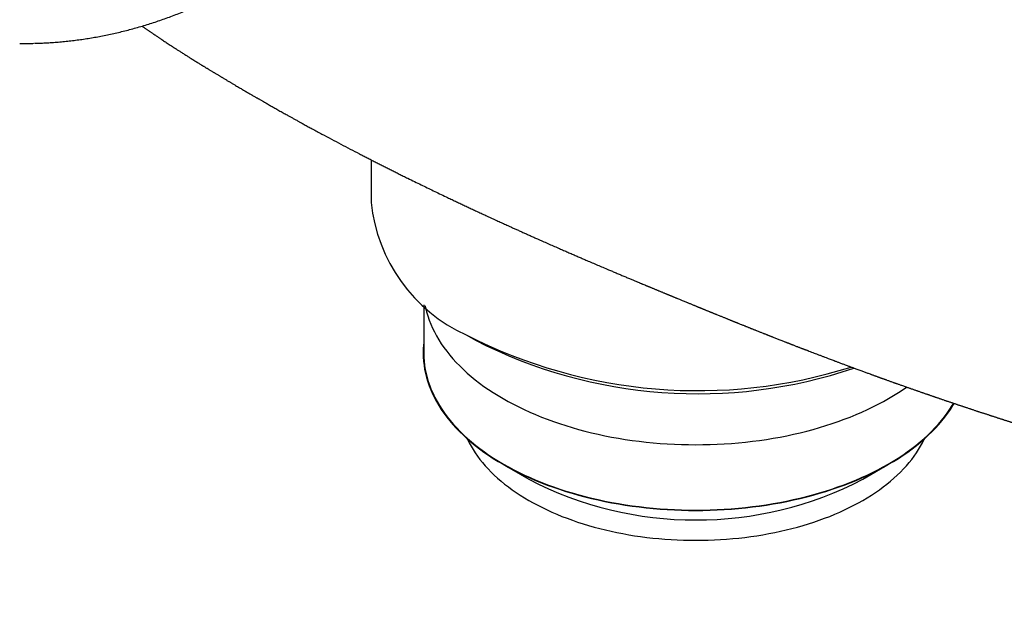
# Model space of a CAD drawing. Header units: millimetres. Extents: x 8 to 755, y 12 to 444.
# Tile 31 of 44: x 631 to 669, y 129 to 151. Entities that reach past the tile are written whole.
import ezdxf

# ---------------------------------------------------------------- set-up
doc = ezdxf.new("R2010")
doc.units = ezdxf.units.MM

msp = doc.modelspace()

# ---------------------------------------------------------------- linework, layer by layer
at = {"color": 7, "linetype": 'Continuous', "lineweight": 30}
for p, q in [((631.236, 150.524), (631.328, 150.523)), ((640.301, 148.47), (640.315, 148.462)), ((644.773, 146.037), (644.773, 144.396)), ((646.796, 140.461), (646.796, 138.599)), ((648.433, 139.295), (648.787, 139.091)), ((649.848, 134.314), (650.838, 133.742)), ((663.709, 133.742), (664.699, 134.314))]:
    msp.add_line(p, q, dxfattribs=at)
at = {"color": 7, "linetype": 'Continuous', "lineweight": 30, "flags": 128}
for points in [[(646.846, 140.417), (646.863, 140.339), (646.903, 140.182), (646.949, 140.026), (647.003, 139.87), (647.063, 139.715), (647.131, 139.561), (647.206, 139.409), (647.287, 139.257), (647.376, 139.107), (647.471, 138.958), (647.573, 138.811), (647.681, 138.665), (647.796, 138.521), (647.918, 138.378), (648.046, 138.238), (648.18, 138.1), (648.321, 137.963), (648.467, 137.829), (648.62, 137.697), (648.779, 137.567), (648.943, 137.44), (649.113, 137.316), (649.289, 137.194), (649.47, 137.074), (649.657, 136.958), (649.849, 136.844), (650.046, 136.733), (650.247, 136.626), (650.454, 136.521), (650.665, 136.42), (650.881, 136.321), (651.102, 136.226), (651.326, 136.135), (651.555, 136.047), (651.787, 135.962), (652.023, 135.881), (652.263, 135.803), (652.506, 135.729), (652.753, 135.659), (653.003, 135.593), (653.255, 135.53), (653.51, 135.471), (653.768, 135.416), (654.029, 135.365), (654.291, 135.318), (654.556, 135.275), (654.822, 135.236), (655.09, 135.201), (655.36, 135.17), (655.631, 135.143), (655.903, 135.121), (656.176, 135.102), (656.45, 135.087), (656.724, 135.077), (656.998, 135.071), (657.273, 135.069), (657.548, 135.071), (657.823, 135.077), (658.097, 135.087), (658.371, 135.102), (658.644, 135.121), (658.916, 135.143), (659.187, 135.17), (659.456, 135.201), (659.725, 135.236), (659.991, 135.275), (660.256, 135.318), (660.518, 135.365), (660.778, 135.416), (661.036, 135.471), (661.292, 135.53), (661.544, 135.593), (661.794, 135.659), (662.04, 135.729), (662.284, 135.803), (662.523, 135.881), (662.76, 135.962), (662.992, 136.047), (663.221, 136.135), (663.445, 136.226), (663.665, 136.321), (663.881, 136.42), (664.093, 136.521), (664.299, 136.626), (664.501, 136.733), (664.698, 136.844), (664.89, 136.958), (665.076, 137.074), (665.258, 137.194), (665.393, 137.287)], [(646.796, 138.996), (646.788, 138.916), (646.777, 138.758), (646.773, 138.599), (646.777, 138.44), (646.788, 138.282), (646.806, 138.123), (646.831, 137.965), (646.863, 137.808), (646.903, 137.651), (646.949, 137.494), (647.003, 137.339), (647.063, 137.184), (647.131, 137.03), (647.206, 136.877), (647.287, 136.726), (647.376, 136.576), (647.471, 136.427), (647.573, 136.279), (647.681, 136.134), (647.796, 135.989), (647.918, 135.847), (648.046, 135.707), (648.18, 135.568), (648.321, 135.432), (648.467, 135.298), (648.62, 135.166), (648.779, 135.036), (648.943, 134.909), (649.113, 134.784), (649.289, 134.662), (649.47, 134.543), (649.657, 134.427), (649.849, 134.313), (650.046, 134.202), (650.247, 134.094), (650.454, 133.99), (650.665, 133.888), (650.881, 133.79), (651.102, 133.695), (651.326, 133.604), (651.555, 133.515), (651.787, 133.431), (652.023, 133.35), (652.263, 133.272), (652.506, 133.198), (652.753, 133.128), (653.003, 133.062), (653.255, 132.999), (653.51, 132.94), (653.768, 132.885), (654.029, 132.834), (654.291, 132.787), (654.556, 132.744), (654.822, 132.705), (655.09, 132.67), (655.36, 132.639), (655.631, 132.612), (655.903, 132.589), (656.176, 132.571), (656.45, 132.556), (656.724, 132.546), (656.998, 132.54), (657.273, 132.537), (657.548, 132.54), (657.823, 132.546), (658.097, 132.556), (658.371, 132.571), (658.644, 132.589), (658.916, 132.612), (659.187, 132.639), (659.456, 132.67), (659.725, 132.705), (659.991, 132.744), (660.256, 132.787), (660.518, 132.834), (660.778, 132.885), (661.036, 132.94), (661.292, 132.999), (661.544, 133.062), (661.794, 133.128), (662.04, 133.198), (662.284, 133.272), (662.523, 133.35), (662.76, 133.431), (662.992, 133.515), (663.221, 133.604), (663.445, 133.695), (663.665, 133.79), (663.881, 133.888), (664.093, 133.99), (664.299, 134.094), (664.501, 134.202), (664.698, 134.313), (664.89, 134.427), (665.076, 134.543), (665.258, 134.662), (665.433, 134.784), (665.604, 134.909), (665.768, 135.036), (665.927, 135.166), (666.079, 135.298), (666.226, 135.432), (666.367, 135.568), (666.501, 135.707), (666.629, 135.847), (666.75, 135.989), (666.866, 136.134), (666.974, 136.279), (667.076, 136.427), (667.171, 136.576), (667.221, 136.658)], [(646.796, 138.599), (646.799, 138.441), (646.81, 138.282), (646.828, 138.124), (646.853, 137.967), (646.885, 137.81), (646.925, 137.653), (646.971, 137.497), (647.025, 137.341), (647.085, 137.187), (647.153, 137.034), (647.227, 136.881), (647.309, 136.73), (647.397, 136.58), (647.492, 136.431), (647.593, 136.284), (647.702, 136.139), (647.817, 135.995), (647.938, 135.853), (648.066, 135.713), (648.2, 135.575), (648.34, 135.439), (648.486, 135.305), (648.639, 135.173), (648.797, 135.044), (648.961, 134.917), (649.131, 134.793), (649.306, 134.671), (649.487, 134.552), (649.673, 134.435), (649.865, 134.322), (650.061, 134.212), (650.263, 134.104), (650.469, 134), (650.68, 133.898), (650.895, 133.8), (651.115, 133.706), (651.339, 133.614), (651.567, 133.526), (651.799, 133.442), (652.035, 133.361), (652.274, 133.283), (652.517, 133.21), (652.763, 133.14), (653.012, 133.073), (653.264, 133.011), (653.519, 132.952), (653.776, 132.897), (654.036, 132.847), (654.298, 132.8), (654.562, 132.757), (654.827, 132.718), (655.095, 132.683), (655.364, 132.652), (655.634, 132.625), (655.906, 132.602), (656.178, 132.584), (656.451, 132.569), (656.725, 132.559), (656.999, 132.553), (657.273, 132.55), (657.548, 132.553), (657.822, 132.559), (658.095, 132.569), (658.369, 132.584), (658.641, 132.602), (658.912, 132.625), (659.183, 132.652), (659.452, 132.683), (659.719, 132.718), (659.985, 132.757), (660.249, 132.8), (660.511, 132.847), (660.771, 132.897), (661.028, 132.952), (661.283, 133.011), (661.535, 133.073), (661.784, 133.14), (662.03, 133.21), (662.273, 133.283), (662.512, 133.361), (662.748, 133.442), (662.98, 133.526), (663.208, 133.614), (663.432, 133.706), (663.652, 133.8), (663.867, 133.898), (664.078, 134), (664.284, 134.104), (664.486, 134.212), (664.682, 134.322), (664.873, 134.435), (665.06, 134.552), (665.24, 134.671), (665.416, 134.793), (665.586, 134.917), (665.75, 135.044), (665.908, 135.173), (666.061, 135.305), (666.207, 135.439), (666.347, 135.575), (666.481, 135.713), (666.609, 135.853), (666.73, 135.995), (666.845, 136.139), (666.953, 136.284), (667.055, 136.431), (667.15, 136.58), (667.201, 136.665)], [(648.48, 135.286), (648.483, 135.28), (648.548, 135.147), (648.619, 135.016), (648.695, 134.886), (648.778, 134.757), (648.866, 134.629), (648.96, 134.503), (649.06, 134.378), (649.165, 134.254), (649.276, 134.133), (649.393, 134.013), (649.514, 133.894), (649.641, 133.778), (649.774, 133.664), (649.911, 133.551), (650.054, 133.441), (650.201, 133.333), (650.354, 133.228), (650.511, 133.124), (650.672, 133.023), (650.839, 132.925), (651.009, 132.829), (651.184, 132.735), (651.363, 132.645), (651.547, 132.557), (651.734, 132.472), (651.924, 132.389), (652.119, 132.31), (652.317, 132.234), (652.519, 132.16), (652.723, 132.09), (652.931, 132.023), (653.142, 131.959), (653.356, 131.898), (653.572, 131.84), (653.791, 131.786), (654.012, 131.735), (654.236, 131.687), (654.461, 131.643), (654.689, 131.602), (654.918, 131.565), (655.149, 131.531), (655.381, 131.501), (655.615, 131.474), (655.85, 131.451), (656.086, 131.431), (656.322, 131.415), (656.559, 131.402), (656.797, 131.393), (657.035, 131.388), (657.273, 131.386), (657.512, 131.388), (657.75, 131.393), (657.987, 131.402), (658.225, 131.415), (658.461, 131.431), (658.697, 131.451), (658.932, 131.474), (659.165, 131.501), (659.398, 131.531), (659.629, 131.565), (659.858, 131.602), (660.085, 131.643), (660.311, 131.687), (660.534, 131.735), (660.756, 131.786), (660.975, 131.84), (661.191, 131.898), (661.405, 131.959), (661.615, 132.023), (661.823, 132.09), (662.028, 132.16), (662.23, 132.234), (662.428, 132.31), (662.622, 132.389), (662.813, 132.472), (663, 132.557), (663.183, 132.645), (663.362, 132.735), (663.537, 132.829), (663.708, 132.925), (663.874, 133.023), (664.036, 133.124), (664.193, 133.228), (664.345, 133.333), (664.493, 133.441), (664.635, 133.551), (664.773, 133.664), (664.905, 133.778), (665.032, 133.894), (665.154, 134.013), (665.271, 134.133), (665.382, 134.254), (665.487, 134.378), (665.587, 134.503), (665.681, 134.629), (665.769, 134.757), (665.851, 134.886), (665.928, 135.016), (665.999, 135.147), (666.063, 135.28), (666.066, 135.286)]]:
    msp.add_lwpolyline(points, dxfattribs=at)
at = {"color": 7, "linetype": 'Continuous', "lineweight": 30}
for centre, radius, start, end in [((651.034, 145.024), 6.292, 185.7216, 245.5985), ((657.348, 156.733), 19.584, 242.9276, 287.5531), ((657.344, 155.817), 18.788, 242.9114, 288.6887), ((657.273, 146.123), 13.954, 242.5352, 297.4648)]:
    msp.add_arc(centre, radius, start, end, dxfattribs=at)
for points, knots in [([(631.803, 150.526), (631.846, 150.527), (631.968, 150.53), (632.172, 150.538), (632.415, 150.552), (632.658, 150.569), (632.901, 150.59), (633.145, 150.616), (633.389, 150.645), (633.634, 150.678), (633.878, 150.715), (634.123, 150.756), (634.367, 150.801), (634.612, 150.85), (634.857, 150.903), (635.102, 150.96), (635.347, 151.021), (635.592, 151.086), (635.837, 151.155), (636.083, 151.228), (636.328, 151.306), (636.574, 151.387), (636.818, 151.471), (637.062, 151.56), (637.305, 151.653), (637.549, 151.75), (637.793, 151.85), (638.036, 151.955), (638.279, 152.064), (638.521, 152.177), (638.763, 152.293), (639.004, 152.414), (639.244, 152.538), (639.484, 152.667), (639.724, 152.799), (639.963, 152.935), (640.201, 153.076), (640.439, 153.22), (640.677, 153.369), (640.914, 153.522), (641.15, 153.678), (641.384, 153.838), (641.618, 154.002), (641.851, 154.17), (642.083, 154.342), (642.315, 154.517), (642.545, 154.697), (642.773, 154.879), (643, 155.065), (643.225, 155.255), (643.45, 155.449), (643.673, 155.646), (643.896, 155.847), (644.116, 156.052), (644.336, 156.26), (644.554, 156.472), (644.771, 156.688), (644.987, 156.907), (645.201, 157.13), (645.413, 157.356), (645.624, 157.586), (645.833, 157.819), (646.04, 158.055), (646.246, 158.295), (646.45, 158.538), (646.652, 158.784), (646.852, 159.033), (647.051, 159.286), (647.247, 159.542), (647.442, 159.801), (647.635, 160.064), (647.826, 160.33), (648.015, 160.598), (648.202, 160.87), (648.387, 161.144), (648.569, 161.422), (648.749, 161.701), (648.927, 161.984), (649.103, 162.269), (649.277, 162.557), (649.448, 162.847), (649.617, 163.141), (649.784, 163.437), (649.948, 163.736), (650.111, 164.038), (650.271, 164.343), (650.429, 164.651), (650.585, 164.961), (650.738, 165.274), (650.889, 165.589), (651.038, 165.906), (651.183, 166.226), (651.327, 166.548), (651.468, 166.873), (651.606, 167.2), (651.742, 167.529), (651.876, 167.861), (652, 168.178), (652.117, 168.484), (652.231, 168.788), (652.344, 169.1), (652.419, 169.312), (652.456, 169.416)], [0, 0, 0, 0, 0.004644, 0.01357, 0.02252, 0.031496, 0.040501, 0.049529, 0.058575, 0.06764, 0.076727, 0.085839, 0.094977, 0.104144, 0.113342, 0.122545, 0.131759, 0.141026, 0.150339, 0.159687, 0.169061, 0.178453, 0.187851, 0.197244, 0.206648, 0.216164, 0.225693, 0.235239, 0.244802, 0.254387, 0.263994, 0.273626, 0.283286, 0.292975, 0.302695, 0.31245, 0.322241, 0.33207, 0.341939, 0.351852, 0.361811, 0.371697, 0.381657, 0.391663, 0.401704, 0.41177, 0.421851, 0.431938, 0.442016, 0.45209, 0.462247, 0.472421, 0.482617, 0.492835, 0.503077, 0.513347, 0.523646, 0.533979, 0.544332, 0.5547, 0.565084, 0.575484, 0.585902, 0.596337, 0.60679, 0.617262, 0.627753, 0.638264, 0.648795, 0.659346, 0.669918, 0.680512, 0.691123, 0.701755, 0.712382, 0.723013, 0.733651, 0.744296, 0.754952, 0.765619, 0.7763, 0.786997, 0.797712, 0.808446, 0.819202, 0.829981, 0.840786, 0.851618, 0.862441, 0.873274, 0.884118, 0.894975, 0.905845, 0.916731, 0.927635, 0.938558, 0.949485, 0.96043, 0.969784, 0.979478, 0.990017, 1, 1, 1, 1]), ([(635.947, 151.189), (635.953, 151.184), (635.97, 151.172), (635.996, 151.154), (636.026, 151.134), (636.058, 151.111), (636.096, 151.085), (636.135, 151.058), (636.173, 151.033), (636.206, 151.01), (636.237, 150.988), (636.27, 150.966), (636.307, 150.941), (636.343, 150.916), (636.376, 150.894), (636.405, 150.874), (636.433, 150.855), (636.461, 150.836), (636.497, 150.812), (636.541, 150.782), (636.588, 150.751), (636.631, 150.722), (636.67, 150.696), (636.718, 150.664), (636.778, 150.624), (636.846, 150.579), (636.918, 150.532), (636.996, 150.48), (637.078, 150.426), (637.158, 150.374), (637.225, 150.331), (637.28, 150.296), (637.326, 150.266), (637.374, 150.235), (637.425, 150.202), (637.481, 150.166), (637.54, 150.128), (637.599, 150.091), (637.655, 150.056), (637.708, 150.022), (637.762, 149.988), (637.817, 149.954), (637.875, 149.917), (637.939, 149.877), (638.006, 149.835), (638.071, 149.795), (638.131, 149.758), (638.188, 149.723), (638.232, 149.696), (638.264, 149.676), (638.285, 149.663), (638.31, 149.648), (638.342, 149.628), (638.386, 149.601), (638.419, 149.581), (638.438, 149.57)], [0, 0, 0, 0, 0.007946, 0.0216846, 0.0320182, 0.045018, 0.0615916, 0.0785275, 0.0943263, 0.1075635, 0.1197664, 0.1326662, 0.1486892, 0.164319, 0.1778166, 0.1891774, 0.1989928, 0.2122197, 0.2247132, 0.2435678, 0.2658032, 0.2812689, 0.2961775, 0.3129706, 0.3404013, 0.3681088, 0.3959752, 0.4274489, 0.461983, 0.4956496, 0.5236495, 0.5422695, 0.561039, 0.5796773, 0.5993586, 0.6221899, 0.6463588, 0.6704086, 0.6917347, 0.712933, 0.7341033, 0.7553143, 0.7778301, 0.8035828, 0.8311085, 0.8569582, 0.8801626, 0.9019805, 0.9236189, 0.9319155, 0.9400196, 0.9484843, 0.960961, 0.9781273, 1, 1, 1, 1]), ([(631.331, 150.523), (631.369, 150.522), (631.488, 150.521), (631.64, 150.522), (631.753, 150.525), (631.786, 150.526)], [0, 0, 0, 0, 0.25435, 0.784935, 1, 1, 1, 1]), ([(638.43, 149.575), (638.432, 149.574), (638.443, 149.567), (638.463, 149.554), (638.492, 149.537), (638.526, 149.516), (638.565, 149.493), (638.609, 149.466), (638.651, 149.441), (638.689, 149.418), (638.724, 149.397), (638.761, 149.374), (638.804, 149.348), (638.85, 149.32), (638.895, 149.294), (638.935, 149.27), (638.971, 149.248), (639.006, 149.227), (639.042, 149.206), (639.081, 149.182), (639.124, 149.156), (639.171, 149.128), (639.218, 149.1), (639.262, 149.074), (639.303, 149.05), (639.342, 149.026), (639.382, 149.003), (639.424, 148.978), (639.468, 148.952), (639.524, 148.919), (639.589, 148.88), (639.661, 148.838), (639.728, 148.799), (639.811, 148.75), (639.913, 148.69), (640.031, 148.621), (640.119, 148.57), (640.175, 148.538), (640.21, 148.518), (640.256, 148.491), (640.291, 148.471), (640.31, 148.46)], [0, 0, 0, 0, 0.003204, 0.019329, 0.035135, 0.052858, 0.076339, 0.102282, 0.127316, 0.147669, 0.166347, 0.185854, 0.210321, 0.237841, 0.262307, 0.283888, 0.303763, 0.322714, 0.340756, 0.361624, 0.38616, 0.41164, 0.436877, 0.461692, 0.482253, 0.503078, 0.524232, 0.54571, 0.569041, 0.594556, 0.633085, 0.6717, 0.706014, 0.737006, 0.799426, 0.863459, 0.917845, 0.930317, 0.948132, 0.971355, 1, 1, 1, 1]), ([(640.313, 148.458), (640.329, 148.449), (640.357, 148.433), (640.393, 148.412), (640.421, 148.396), (640.451, 148.379), (640.488, 148.357), (640.548, 148.323), (640.623, 148.28), (640.707, 148.232), (640.782, 148.189), (640.851, 148.15), (640.921, 148.11), (640.991, 148.07), (641.062, 148.03), (641.137, 147.988), (641.218, 147.942), (641.303, 147.895), (641.385, 147.849), (641.461, 147.806), (641.543, 147.76), (641.637, 147.708), (641.742, 147.65), (641.849, 147.591), (641.953, 147.533), (642.043, 147.484), (642.123, 147.44), (642.197, 147.399), (642.273, 147.357), (642.35, 147.315), (642.427, 147.274), (642.601, 147.179), (642.871, 147.033), (643.238, 146.837), (643.602, 146.645), (643.963, 146.455), (644.251, 146.306), (644.468, 146.194), (644.617, 146.117), (644.77, 146.039), (644.924, 145.96), (645.08, 145.881), (645.232, 145.804), (645.386, 145.727), (645.539, 145.649), (645.695, 145.571), (645.852, 145.493), (646.014, 145.413), (646.21, 145.316), (646.438, 145.203), (646.687, 145.081), (646.928, 144.964), (647.165, 144.85), (647.41, 144.732), (647.635, 144.624), (647.84, 144.526), (648.012, 144.444), (648.18, 144.365), (648.343, 144.288), (648.506, 144.212), (648.668, 144.136), (648.835, 144.058), (649.009, 143.977), (649.192, 143.893), (649.379, 143.806), (649.561, 143.723), (649.739, 143.642), (649.911, 143.563), (650.069, 143.491), (650.212, 143.426), (650.342, 143.368), (650.475, 143.308), (650.612, 143.246), (650.753, 143.183), (650.894, 143.12), (651.034, 143.057), (651.194, 142.986), (651.375, 142.906), (651.577, 142.817), (651.781, 142.727), (651.97, 142.644), (652.144, 142.568), (652.305, 142.498), (652.467, 142.428), (652.625, 142.359), (652.779, 142.293), (652.928, 142.228), (653.096, 142.156), (653.284, 142.075), (653.489, 141.988), (653.698, 141.899), (653.888, 141.818), (654.06, 141.745), (654.207, 141.683), (654.354, 141.621), (654.5, 141.56), (654.643, 141.499), (654.778, 141.443), (654.901, 141.391), (654.979, 141.359), (655.018, 141.343)], [0, 0, 0, 0, 0.0036864, 0.0064689, 0.0084228, 0.0102991, 0.0134932, 0.0170862, 0.0241474, 0.0308657, 0.0361389, 0.0413457, 0.0467227, 0.0520512, 0.0572114, 0.0627323, 0.0688606, 0.075389, 0.081615, 0.0871358, 0.0922846, 0.0999154, 0.1077178, 0.1155368, 0.1232637, 0.1303087, 0.1352347, 0.1406745, 0.1462308, 0.1517591, 0.1572604, 0.1627357, 0.1890579, 0.2148767, 0.2402661, 0.2652861, 0.2899863, 0.2997898, 0.3100186, 0.3205382, 0.3310806, 0.3416367, 0.3522004, 0.3622468, 0.372822, 0.383394, 0.3939558, 0.4045288, 0.4161588, 0.4335651, 0.4505756, 0.4662812, 0.4820397, 0.4980111, 0.5153819, 0.5272066, 0.5388947, 0.5497915, 0.5605972, 0.571416, 0.5822483, 0.5929212, 0.6045015, 0.6168602, 0.6292282, 0.6415733, 0.6529945, 0.6643312, 0.6756875, 0.6842053, 0.6926972, 0.7012632, 0.7104525, 0.7197661, 0.7290803, 0.7383948, 0.7474386, 0.7605567, 0.7739839, 0.7874213, 0.8007465, 0.8111363, 0.8217822, 0.832425, 0.8430393, 0.8529635, 0.8626734, 0.8725075, 0.8860446, 0.8996009, 0.9128628, 0.9273396, 0.9370418, 0.9467185, 0.9563679, 0.9659901, 0.975584, 0.9846133, 0.992424, 1, 1, 1, 1]), ([(655.028, 141.338), (655.047, 141.33), (655.082, 141.316), (655.127, 141.297), (655.161, 141.283), (655.186, 141.272), (655.205, 141.264), (655.248, 141.247), (655.293, 141.228), (655.341, 141.208), (655.367, 141.197), (655.396, 141.185), (655.428, 141.172), (655.461, 141.158), (655.496, 141.143), (655.527, 141.13), (655.561, 141.116), (655.6, 141.1), (655.643, 141.082), (655.683, 141.066), (655.722, 141.049), (655.763, 141.032), (655.804, 141.015), (655.846, 140.998), (655.889, 140.98), (655.938, 140.96), (655.985, 140.94), (656.024, 140.924), (656.058, 140.91), (656.09, 140.897), (656.125, 140.883), (656.158, 140.869), (656.185, 140.858), (656.209, 140.848), (656.234, 140.837), (656.265, 140.824), (656.299, 140.81), (656.332, 140.797), (656.363, 140.784), (656.391, 140.772), (656.422, 140.76), (656.456, 140.746), (656.494, 140.73), (656.529, 140.716), (656.577, 140.696), (656.632, 140.673), (656.694, 140.647), (656.757, 140.622), (656.821, 140.595), (656.884, 140.57), (656.935, 140.548), (656.981, 140.53), (657.028, 140.511), (657.079, 140.49), (657.131, 140.468), (657.173, 140.451), (657.208, 140.437), (657.239, 140.424), (657.273, 140.41), (657.307, 140.396), (657.335, 140.385), (657.357, 140.375), (657.38, 140.366), (657.408, 140.355), (657.439, 140.342), (657.471, 140.329), (657.499, 140.317), (657.528, 140.305), (657.56, 140.292), (657.595, 140.278), (657.63, 140.264), (657.664, 140.25), (657.701, 140.235), (657.741, 140.219), (657.78, 140.203), (657.814, 140.189), (657.842, 140.178), (657.868, 140.167), (657.901, 140.154), (657.936, 140.139), (657.97, 140.125), (658.002, 140.112), (658.036, 140.098), (658.082, 140.08), (658.137, 140.058), (658.194, 140.034), (658.249, 140.012), (658.3, 139.991), (658.35, 139.971), (658.4, 139.951), (658.447, 139.932), (658.487, 139.916), (658.523, 139.901), (658.559, 139.886), (658.594, 139.872), (658.624, 139.86), (658.653, 139.848), (658.684, 139.836), (658.715, 139.823), (658.745, 139.811), (658.776, 139.799), (658.81, 139.785), (658.845, 139.771), (658.877, 139.758), (658.913, 139.744), (658.958, 139.726), (659.009, 139.705), (659.06, 139.685), (659.107, 139.666), (659.149, 139.649), (659.188, 139.633), (659.225, 139.618), (659.266, 139.602), (659.307, 139.585), (659.346, 139.57), (659.382, 139.556), (659.417, 139.542), (659.456, 139.526), (659.494, 139.511), (659.526, 139.498), (659.558, 139.485), (659.595, 139.47), (659.644, 139.451), (659.699, 139.429), (659.754, 139.407), (659.808, 139.386), (659.857, 139.366), (659.902, 139.348), (659.943, 139.332), (659.983, 139.316), (660.018, 139.303), (660.05, 139.29), (660.082, 139.277), (660.114, 139.265), (660.142, 139.254), (660.164, 139.245), (660.184, 139.237), (660.206, 139.228), (660.249, 139.211), (660.307, 139.189), (660.377, 139.161), (660.442, 139.136), (660.509, 139.109), (660.578, 139.082), (660.643, 139.057), (660.695, 139.037), (660.736, 139.02), (660.768, 139.008), (660.794, 138.998), (660.816, 138.989), (660.841, 138.98), (660.873, 138.967), (660.909, 138.953), (660.945, 138.939), (660.981, 138.925), (661.025, 138.908), (661.076, 138.888), (661.13, 138.867), (661.181, 138.847), (661.227, 138.83), (661.27, 138.813), (661.312, 138.796), (661.356, 138.78), (661.396, 138.764), (661.431, 138.751), (661.464, 138.738), (661.501, 138.724), (661.537, 138.71), (661.566, 138.699), (661.587, 138.691), (661.607, 138.683), (661.655, 138.665), (661.729, 138.636), (661.826, 138.599), (661.926, 138.56), (662.029, 138.521), (662.138, 138.48), (662.241, 138.441), (662.331, 138.407), (662.412, 138.376), (662.485, 138.348), (662.562, 138.32), (662.628, 138.294), (662.691, 138.271), (662.744, 138.251), (662.796, 138.232), (662.851, 138.211), (662.909, 138.189), (662.971, 138.166), (663.033, 138.143), (663.095, 138.12), (663.153, 138.098), (663.206, 138.078), (663.26, 138.058), (663.317, 138.037), (663.376, 138.016), (663.44, 137.992), (663.511, 137.966), (663.588, 137.937), (663.662, 137.91), (663.729, 137.885), (663.795, 137.861), (663.856, 137.839), (663.919, 137.816), (663.971, 137.797), (664.015, 137.781), (664.045, 137.77), (664.076, 137.759), (664.11, 137.746), (664.145, 137.733), (664.177, 137.722), (664.205, 137.712), (664.235, 137.701), (664.268, 137.689), (664.298, 137.678), (664.324, 137.669), (664.349, 137.66), (664.38, 137.648), (664.415, 137.636), (664.45, 137.623), (664.481, 137.612), (664.514, 137.6), (664.551, 137.587), (664.592, 137.572), (664.639, 137.555), (664.693, 137.536), (664.747, 137.516), (664.802, 137.497), (664.852, 137.479), (664.897, 137.463), (664.934, 137.45), (664.967, 137.438), (665.003, 137.425), (665.041, 137.411), (665.09, 137.394), (665.127, 137.381), (665.147, 137.374)], [0, 0, 0, 0, 0.005527, 0.009926, 0.013198, 0.015349, 0.017076, 0.018852, 0.027592, 0.030169, 0.032711, 0.035332, 0.0384, 0.041936, 0.045129, 0.048315, 0.051061, 0.055121, 0.059615, 0.063303, 0.066741, 0.071061, 0.07523, 0.078687, 0.08306, 0.087911, 0.092731, 0.096705, 0.099354, 0.102453, 0.106077, 0.109501, 0.112079, 0.114011, 0.116331, 0.119506, 0.122999, 0.126211, 0.129152, 0.131884, 0.13442, 0.138073, 0.141922, 0.145252, 0.148431, 0.155873, 0.161175, 0.166629, 0.174018, 0.179985, 0.184872, 0.188956, 0.193262, 0.198535, 0.203858, 0.208377, 0.210991, 0.21396, 0.217454, 0.220984, 0.223688, 0.225623, 0.227588, 0.230345, 0.23373, 0.236835, 0.239519, 0.241991, 0.24541, 0.248865, 0.252143, 0.255466, 0.258981, 0.262857, 0.267117, 0.27057, 0.272776, 0.275121, 0.278399, 0.28224, 0.285565, 0.288341, 0.291535, 0.295578, 0.301913, 0.307388, 0.312552, 0.317988, 0.322265, 0.327257, 0.332666, 0.336084, 0.339028, 0.343173, 0.346749, 0.349326, 0.351989, 0.355349, 0.358485, 0.361176, 0.364084, 0.367602, 0.371384, 0.374317, 0.377126, 0.381775, 0.387675, 0.392215, 0.396861, 0.401495, 0.40477, 0.408427, 0.412464, 0.416726, 0.420755, 0.423996, 0.427278, 0.431256, 0.435451, 0.438528, 0.44089, 0.44475, 0.449773, 0.45546, 0.460908, 0.46618, 0.471505, 0.475425, 0.479696, 0.483868, 0.48718, 0.490066, 0.493563, 0.49674, 0.49958, 0.501785, 0.503401, 0.505479, 0.508454, 0.516283, 0.522803, 0.529224, 0.535687, 0.543083, 0.54971, 0.555114, 0.558565, 0.562006, 0.564574, 0.56635, 0.568607, 0.571751, 0.575934, 0.579411, 0.582529, 0.586607, 0.592555, 0.59772, 0.602957, 0.607667, 0.611402, 0.615936, 0.620409, 0.624479, 0.627889, 0.630954, 0.634703, 0.638942, 0.641587, 0.643465, 0.645202, 0.647703, 0.657872, 0.667729, 0.67681, 0.688059, 0.698619, 0.709736, 0.718921, 0.725773, 0.734262, 0.740877, 0.749044, 0.754163, 0.75967, 0.765076, 0.769739, 0.776331, 0.782336, 0.788395, 0.795034, 0.800932, 0.806032, 0.810976, 0.817208, 0.823107, 0.828632, 0.83658, 0.84418, 0.851771, 0.858737, 0.864539, 0.871556, 0.876866, 0.883722, 0.887087, 0.889776, 0.892706, 0.896354, 0.900159, 0.903281, 0.905788, 0.908776, 0.912341, 0.915537, 0.917804, 0.919887, 0.923077, 0.927125, 0.930558, 0.933313, 0.936537, 0.940488, 0.944177, 0.948839, 0.954713, 0.960476, 0.965068, 0.971203, 0.975225, 0.978489, 0.982423, 0.985228, 0.989018, 0.993941, 1, 1, 1, 1]), ([(665.142, 137.376), (665.158, 137.37), (665.2, 137.355), (665.265, 137.332), (665.342, 137.305), (665.412, 137.28), (665.474, 137.259), (665.523, 137.241), (665.574, 137.224), (665.629, 137.204), (665.684, 137.185), (665.735, 137.167), (665.782, 137.151), (665.831, 137.134), (665.883, 137.116), (665.932, 137.099), (665.977, 137.083), (666.021, 137.068), (666.069, 137.051), (666.12, 137.034), (666.167, 137.017), (666.209, 137.003), (666.248, 136.989), (666.29, 136.975), (666.338, 136.958), (666.385, 136.942), (666.427, 136.928), (666.463, 136.915), (666.498, 136.903), (666.538, 136.89), (666.581, 136.875), (666.627, 136.859), (666.672, 136.844), (666.717, 136.829), (666.765, 136.812), (666.816, 136.795), (666.866, 136.778), (666.908, 136.764), (666.946, 136.751), (666.985, 136.738), (667.029, 136.723), (667.079, 136.706), (667.129, 136.689), (667.175, 136.673), (667.222, 136.658), (667.271, 136.641), (667.319, 136.625), (667.362, 136.611), (667.399, 136.598), (667.435, 136.586), (667.472, 136.574), (667.515, 136.559), (667.56, 136.544), (667.602, 136.53), (667.642, 136.517), (667.685, 136.503), (667.736, 136.486), (667.792, 136.467), (667.845, 136.449), (667.892, 136.434), (667.939, 136.418), (667.992, 136.401), (668.047, 136.383), (668.096, 136.366), (668.139, 136.352), (668.18, 136.339), (668.228, 136.323), (668.278, 136.307), (668.325, 136.291), (668.366, 136.278), (668.407, 136.265), (668.452, 136.25), (668.502, 136.234), (668.55, 136.218), (668.593, 136.204), (668.633, 136.191), (668.677, 136.177), (668.726, 136.161), (668.775, 136.145), (668.821, 136.13), (668.863, 136.116), (668.907, 136.102), (668.957, 136.086), (669.009, 136.069), (669.057, 136.054), (669.099, 136.04), (669.142, 136.026), (669.19, 136.011), (669.241, 135.995), (669.291, 135.979), (669.338, 135.964), (669.384, 135.949), (669.43, 135.934), (669.479, 135.919), (669.525, 135.904), (669.567, 135.891), (669.605, 135.879), (669.644, 135.866), (669.688, 135.852), (669.735, 135.837), (669.782, 135.823), (669.823, 135.81), (669.861, 135.798), (669.902, 135.785), (669.947, 135.771), (669.993, 135.756), (670.036, 135.743), (670.074, 135.731), (670.109, 135.72), (670.177, 135.698), (670.268, 135.67), (670.391, 135.632), (670.504, 135.597), (670.627, 135.559), (670.74, 135.524), (670.859, 135.487), (670.953, 135.458), (671.027, 135.436), (671.077, 135.42), (671.132, 135.403), (671.193, 135.385), (671.256, 135.366), (671.315, 135.348), (671.374, 135.33), (671.44, 135.31), (671.512, 135.288), (671.588, 135.265), (671.664, 135.242), (671.74, 135.219), (671.814, 135.197), (671.881, 135.177), (671.943, 135.158), (672.007, 135.139), (672.072, 135.12), (672.131, 135.102), (672.181, 135.087), (672.226, 135.074), (672.272, 135.06), (672.323, 135.045), (672.382, 135.028), (672.443, 135.01), (672.503, 134.992), (672.555, 134.977), (672.602, 134.963), (672.641, 134.951), (672.678, 134.941), (672.715, 134.929), (672.759, 134.917), (672.804, 134.904), (672.846, 134.891), (672.884, 134.88), (672.92, 134.87), (672.961, 134.858), (673.009, 134.844), (673.059, 134.829), (673.105, 134.816), (673.146, 134.804), (673.188, 134.792), (673.236, 134.778), (673.287, 134.763), (673.337, 134.749), (673.383, 134.735), (673.429, 134.722), (673.48, 134.707), (673.534, 134.692), (673.585, 134.677), (673.631, 134.664), (673.675, 134.651), (673.724, 134.637), (673.777, 134.622), (673.83, 134.607), (673.88, 134.593), (673.928, 134.579), (673.986, 134.563), (674.056, 134.543), (674.134, 134.521), (674.21, 134.499), (674.287, 134.478), (674.365, 134.456), (674.442, 134.434), (674.516, 134.413), (674.588, 134.393), (674.67, 134.37), (674.762, 134.345), (674.855, 134.319), (674.944, 134.294), (675.032, 134.27), (675.123, 134.245), (675.216, 134.219), (675.309, 134.193), (675.405, 134.167), (675.497, 134.142), (675.586, 134.118), (675.673, 134.094), (675.748, 134.074), (675.808, 134.057), (675.85, 134.046), (675.894, 134.034), (675.944, 134.02), (675.997, 134.006), (676.045, 133.993), (676.088, 133.982), (676.13, 133.97), (676.184, 133.956), (676.244, 133.94), (676.306, 133.923), (676.362, 133.908), (676.423, 133.892), (676.487, 133.875), (676.549, 133.859), (676.601, 133.845), (676.649, 133.832), (676.699, 133.819), (676.751, 133.805), (676.802, 133.792), (676.85, 133.779), (676.897, 133.767), (676.946, 133.754), (676.998, 133.74), (677.049, 133.727), (677.095, 133.715), (677.137, 133.704), (677.181, 133.692), (677.231, 133.679), (677.283, 133.665), (677.332, 133.653), (677.375, 133.642), (677.418, 133.63), (677.467, 133.618), (677.52, 133.604), (677.571, 133.591), (677.615, 133.579), (677.657, 133.568), (677.721, 133.552), (677.803, 133.531), (677.902, 133.506), (678.001, 133.48), (678.106, 133.453), (678.211, 133.426), (678.335, 133.395), (678.481, 133.358), (678.644, 133.317), (678.808, 133.276), (678.966, 133.236), (679.096, 133.204), (679.19, 133.181), (679.251, 133.166), (679.309, 133.151), (679.36, 133.139), (679.411, 133.126), (679.466, 133.113), (679.522, 133.099), (679.574, 133.086), (679.621, 133.075), (679.67, 133.063), (679.723, 133.05), (679.778, 133.036), (679.828, 133.024), (679.872, 133.013), (679.916, 133.003), (679.964, 132.991), (680.017, 132.978), (680.067, 132.966), (680.108, 132.956), (680.144, 132.947), (680.182, 132.938), (680.227, 132.927), (680.279, 132.915), (680.346, 132.899), (680.424, 132.88), (680.509, 132.86), (680.588, 132.841), (680.667, 132.822), (680.748, 132.803), (680.84, 132.781), (680.933, 132.759), (681.028, 132.737), (681.123, 132.714), (681.215, 132.693), (681.31, 132.67), (681.405, 132.648), (681.501, 132.626), (681.58, 132.607), (681.644, 132.593), (681.697, 132.58), (681.748, 132.569), (681.792, 132.558), (681.835, 132.548), (681.882, 132.538), (681.941, 132.524), (682.005, 132.509), (682.073, 132.494), (682.14, 132.478), (682.221, 132.46), (682.31, 132.44), (682.412, 132.416), (682.51, 132.394), (682.611, 132.371), (682.709, 132.349), (682.796, 132.33), (682.876, 132.312), (682.953, 132.295), (683.038, 132.276), (683.124, 132.257), (683.207, 132.238), (683.318, 132.213), (683.455, 132.183), (683.621, 132.147), (683.787, 132.11), (683.955, 132.074), (684.12, 132.038), (684.278, 132.004), (684.401, 131.978), (684.486, 131.959), (684.542, 131.947), (684.596, 131.936), (684.644, 131.926), (684.688, 131.916), (684.733, 131.907), (684.78, 131.897), (684.827, 131.887), (684.87, 131.878), (684.909, 131.869), (684.95, 131.861), (684.997, 131.851), (685.049, 131.84), (685.1, 131.829), (685.146, 131.819), (685.187, 131.811), (685.23, 131.802), (685.283, 131.791), (685.344, 131.778), (685.408, 131.765), (685.468, 131.752), (685.531, 131.739), (685.598, 131.725), (685.664, 131.711), (685.719, 131.7), (685.768, 131.69), (685.817, 131.68), (685.871, 131.669), (685.924, 131.658), (685.97, 131.648), (686.013, 131.64), (686.06, 131.63), (686.116, 131.619), (686.174, 131.607), (686.227, 131.596), (686.277, 131.586), (686.33, 131.575), (686.395, 131.562), (686.466, 131.547), (686.538, 131.533), (686.607, 131.519), (686.674, 131.505), (686.739, 131.492), (686.802, 131.48), (686.861, 131.468), (686.912, 131.458), (686.958, 131.449), (687.005, 131.439), (687.061, 131.428), (687.127, 131.415), (687.205, 131.4), (687.282, 131.384), (687.351, 131.371), (687.403, 131.36), (687.449, 131.351), (687.493, 131.343), (687.542, 131.333), (687.595, 131.323), (687.648, 131.312), (687.697, 131.303), (687.744, 131.294), (687.846, 131.274), (688.012, 131.242), (688.235, 131.199), (688.471, 131.154), (688.702, 131.11), (688.904, 131.072), (689.068, 131.041), (689.199, 131.016), (689.331, 130.992), (689.455, 130.969), (689.578, 130.946), (689.692, 130.925), (689.8, 130.905), (689.899, 130.887), (689.987, 130.871), (690.075, 130.855), (690.161, 130.84), (690.251, 130.824), (690.342, 130.807), (690.417, 130.794), (690.479, 130.782), (690.529, 130.774), (690.575, 130.765), (690.616, 130.758), (690.655, 130.751), (690.697, 130.744), (690.743, 130.735), (690.792, 130.727), (690.838, 130.719), (690.878, 130.711), (690.916, 130.705), (690.957, 130.698), (691.004, 130.689), (691.055, 130.68), (691.104, 130.672), (691.146, 130.664), (691.194, 130.656), (691.253, 130.645), (691.325, 130.633), (691.394, 130.621), (691.455, 130.61), (691.515, 130.6), (691.581, 130.588), (691.65, 130.576), (691.719, 130.564), (691.788, 130.553), (691.856, 130.541), (691.927, 130.529), (692.001, 130.516), (692.078, 130.503), (692.157, 130.489), (692.234, 130.476), (692.314, 130.463), (692.403, 130.448), (692.503, 130.431), (692.606, 130.414), (692.707, 130.397), (692.811, 130.379), (692.912, 130.363), (693.008, 130.347), (693.101, 130.331), (693.193, 130.316), (693.287, 130.301), (693.362, 130.288), (693.424, 130.278), (693.471, 130.271), (693.515, 130.263), (693.555, 130.257), (693.596, 130.25), (693.641, 130.243), (693.692, 130.235), (693.746, 130.226), (693.798, 130.218), (693.846, 130.21), (693.892, 130.202), (693.938, 130.195), (693.982, 130.188), (694.023, 130.181), (694.061, 130.175), (694.099, 130.169), (694.141, 130.163), (694.217, 130.15), (694.322, 130.134), (694.455, 130.113), (694.586, 130.092), (694.711, 130.072), (694.809, 130.057), (694.879, 130.046), (694.931, 130.038), (694.983, 130.03), (695.029, 130.023), (695.073, 130.016), (695.118, 130.009), (695.168, 130.002), (695.221, 129.993), (695.27, 129.986), (695.313, 129.979), (695.353, 129.973), (695.395, 129.967), (695.452, 129.958), (695.519, 129.948), (695.588, 129.937), (695.653, 129.927), (695.721, 129.917), (695.795, 129.906), (695.868, 129.895), (695.941, 129.884), (696.019, 129.872), (696.1, 129.86), (696.175, 129.849), (696.25, 129.838), (696.329, 129.826), (696.408, 129.814), (696.484, 129.803), (696.558, 129.792), (696.634, 129.781), (696.705, 129.771), (696.769, 129.761), (696.836, 129.752), (696.906, 129.741), (696.974, 129.732), (697.035, 129.723), (697.095, 129.714), (697.159, 129.705), (697.226, 129.695), (697.291, 129.686), (697.354, 129.677), (697.417, 129.668), (697.482, 129.659), (697.554, 129.648), (697.63, 129.638), (697.709, 129.626), (697.787, 129.615), (697.868, 129.604), (697.964, 129.591), (698.068, 129.576), (698.177, 129.561), (698.285, 129.546), (698.393, 129.531), (698.504, 129.516), (698.6, 129.503), (698.685, 129.491), (698.761, 129.481), (698.835, 129.471), (698.903, 129.461), (698.969, 129.452), (699.037, 129.443), (699.122, 129.432), (699.233, 129.417), (699.369, 129.399), (699.518, 129.379), (699.669, 129.359), (699.825, 129.339), (699.985, 129.318), (700.161, 129.295), (700.346, 129.271), (700.534, 129.247), (700.718, 129.224), (700.862, 129.206), (700.968, 129.192), (701.035, 129.184), (701.105, 129.175), (701.174, 129.167), (701.237, 129.159), (701.291, 129.152), (701.342, 129.146), (701.393, 129.139), (701.447, 129.133), (701.498, 129.127), (701.544, 129.121), (701.588, 129.115), (701.635, 129.11), (701.69, 129.103), (701.745, 129.096), (701.797, 129.09), (701.842, 129.085), (701.879, 129.08), (701.901, 129.077), (701.91, 129.076)], [0, 0, 0, 0, 0.001401, 0.003556, 0.005557, 0.008034, 0.00956, 0.01085, 0.012242, 0.013888, 0.015548, 0.016951, 0.018227, 0.019593, 0.021158, 0.022611, 0.02384, 0.024992, 0.026365, 0.027947, 0.029291, 0.030434, 0.031454, 0.032652, 0.03406, 0.035493, 0.036676, 0.037614, 0.038571, 0.039689, 0.040967, 0.042284, 0.043622, 0.04476, 0.046091, 0.047723, 0.049128, 0.050315, 0.051296, 0.052358, 0.053637, 0.055095, 0.056619, 0.057841, 0.05906, 0.06058, 0.061958, 0.063185, 0.06422, 0.065125, 0.066188, 0.067419, 0.068772, 0.06997, 0.070983, 0.072159, 0.073614, 0.075343, 0.076895, 0.078136, 0.07936, 0.080886, 0.082587, 0.084025, 0.085064, 0.086183, 0.087542, 0.089073, 0.090418, 0.091524, 0.092572, 0.093855, 0.095366, 0.096787, 0.097969, 0.098984, 0.100191, 0.101636, 0.103131, 0.10439, 0.10547, 0.106671, 0.108134, 0.109722, 0.111068, 0.11216, 0.113302, 0.114669, 0.116192, 0.11761, 0.118897, 0.120129, 0.121485, 0.122844, 0.124213, 0.1254, 0.126399, 0.127416, 0.128649, 0.130087, 0.131448, 0.132593, 0.133556, 0.134655, 0.13597, 0.137347, 0.138569, 0.1396, 0.140504, 0.141566, 0.145295, 0.148175, 0.151902, 0.15479, 0.158504, 0.161385, 0.164821, 0.166345, 0.167612, 0.169067, 0.170926, 0.172763, 0.174323, 0.175886, 0.177654, 0.179893, 0.181944, 0.18403, 0.186192, 0.188379, 0.190149, 0.191823, 0.193579, 0.195509, 0.197226, 0.198543, 0.199725, 0.200994, 0.202353, 0.203973, 0.205955, 0.207433, 0.208996, 0.210314, 0.211345, 0.212272, 0.213327, 0.21451, 0.215881, 0.217081, 0.218092, 0.219, 0.220077, 0.221503, 0.223011, 0.224292, 0.22534, 0.226441, 0.227776, 0.229304, 0.230674, 0.231951, 0.233139, 0.234566, 0.236169, 0.237608, 0.238831, 0.239984, 0.241305, 0.242877, 0.244396, 0.245749, 0.247015, 0.248377, 0.250613, 0.252798, 0.254903, 0.256958, 0.259137, 0.261397, 0.263368, 0.265247, 0.267446, 0.270173, 0.272837, 0.275186, 0.277535, 0.280174, 0.282699, 0.285245, 0.28785, 0.290645, 0.292898, 0.295188, 0.297882, 0.299115, 0.300164, 0.301338, 0.302763, 0.304338, 0.305676, 0.306773, 0.307857, 0.309182, 0.311176, 0.31288, 0.314242, 0.315868, 0.317851, 0.3196, 0.320977, 0.322158, 0.323556, 0.325076, 0.326478, 0.327753, 0.328991, 0.330353, 0.331838, 0.333299, 0.334544, 0.335593, 0.336781, 0.338191, 0.339739, 0.341075, 0.342171, 0.343279, 0.344637, 0.346215, 0.347648, 0.34883, 0.349879, 0.351109, 0.354073, 0.356593, 0.359244, 0.362286, 0.365184, 0.367926, 0.372439, 0.377224, 0.381275, 0.385921, 0.39022, 0.391901, 0.393666, 0.395256, 0.39658, 0.397909, 0.399442, 0.401048, 0.4025, 0.403715, 0.404941, 0.406468, 0.40805, 0.409443, 0.410588, 0.411674, 0.413005, 0.41457, 0.416005, 0.417068, 0.417938, 0.418955, 0.420187, 0.421633, 0.423173, 0.425717, 0.427997, 0.43012, 0.432185, 0.434415, 0.436778, 0.439642, 0.442035, 0.44456, 0.447381, 0.449595, 0.452295, 0.455154, 0.457371, 0.458769, 0.460354, 0.461752, 0.462902, 0.46397, 0.465249, 0.466738, 0.468732, 0.470488, 0.472241, 0.474234, 0.477103, 0.479438, 0.482575, 0.485097, 0.48764, 0.490507, 0.492222, 0.494181, 0.496769, 0.499069, 0.501188, 0.503508, 0.50812, 0.512281, 0.517052, 0.521594, 0.525865, 0.530502, 0.534364, 0.535831, 0.53744, 0.538912, 0.54015, 0.541349, 0.542496, 0.543827, 0.545158, 0.546306, 0.54727, 0.548319, 0.549595, 0.551096, 0.552539, 0.553753, 0.554766, 0.55589, 0.557214, 0.5591, 0.560819, 0.562359, 0.563997, 0.565923, 0.567795, 0.569303, 0.570387, 0.571714, 0.573277, 0.574753, 0.575983, 0.577026, 0.57821, 0.579836, 0.581485, 0.58291, 0.58413, 0.585524, 0.587238, 0.589337, 0.591234, 0.59307, 0.594943, 0.596608, 0.598367, 0.60003, 0.601368, 0.602482, 0.603678, 0.60522, 0.606947, 0.609026, 0.611474, 0.613192, 0.614595, 0.615688, 0.616841, 0.618163, 0.619625, 0.621163, 0.622416, 0.623568, 0.624939, 0.630622, 0.636929, 0.642953, 0.649578, 0.65552, 0.659234, 0.662689, 0.666097, 0.669852, 0.672614, 0.676032, 0.678993, 0.681267, 0.683998, 0.68607, 0.688256, 0.690923, 0.693282, 0.695576, 0.696904, 0.6983, 0.699553, 0.700628, 0.701583, 0.702701, 0.703942, 0.705322, 0.706568, 0.707632, 0.708538, 0.709613, 0.710891, 0.712345, 0.71368, 0.714812, 0.715768, 0.71749, 0.719566, 0.721502, 0.722995, 0.724517, 0.726302, 0.728207, 0.730057, 0.731842, 0.733694, 0.735542, 0.737525, 0.739603, 0.741732, 0.743846, 0.745711, 0.748147, 0.750967, 0.753739, 0.756358, 0.759007, 0.762033, 0.764481, 0.766675, 0.769456, 0.771849, 0.774175, 0.775435, 0.776754, 0.77794, 0.778988, 0.77996, 0.781167, 0.78256, 0.784066, 0.785456, 0.786726, 0.787875, 0.789167, 0.790332, 0.791422, 0.792438, 0.793383, 0.794448, 0.795755, 0.799465, 0.802841, 0.806307, 0.809948, 0.81281, 0.814093, 0.815522, 0.816951, 0.818191, 0.819248, 0.820403, 0.821798, 0.823257, 0.82459, 0.825721, 0.826681, 0.827769, 0.829058, 0.83125, 0.833043, 0.834547, 0.836407, 0.838527, 0.840437, 0.842169, 0.844317, 0.846661, 0.848594, 0.85032, 0.852595, 0.854892, 0.856632, 0.858599, 0.860791, 0.862687, 0.864187, 0.865923, 0.867959, 0.869793, 0.871332, 0.872782, 0.874542, 0.876405, 0.878122, 0.879743, 0.881401, 0.883104, 0.884866, 0.88713, 0.889184, 0.891111, 0.893283, 0.895605, 0.898748, 0.901586, 0.904229, 0.907273, 0.910189, 0.912991, 0.914906, 0.916973, 0.91901, 0.920734, 0.922381, 0.924245, 0.926063, 0.929172, 0.933015, 0.936827, 0.941003, 0.944928, 0.949176, 0.953677, 0.958869, 0.963834, 0.968531, 0.973448, 0.975176, 0.976921, 0.978777, 0.980688, 0.982353, 0.983777, 0.984992, 0.98635, 0.987836, 0.989216, 0.990404, 0.991461, 0.992697, 0.994169, 0.995747, 0.997104, 0.998225, 0.999326, 1, 1, 1, 1])]:
    msp.add_open_spline(points, degree=3, knots=knots, dxfattribs=at)

doc.saveas('drawing.dxf')
